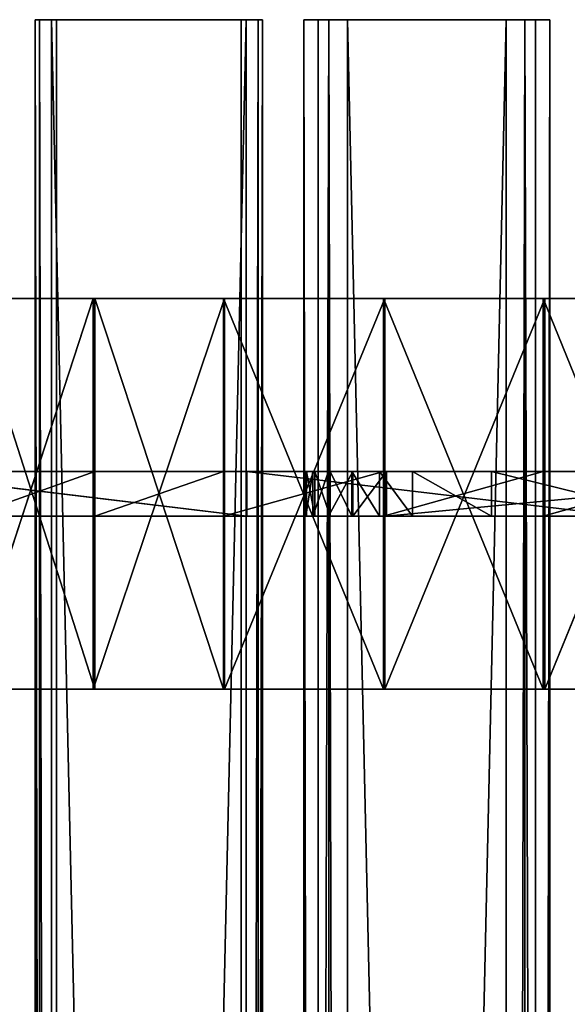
# Model space of a CAD drawing. Extents: x -1687 to 817, y -668 to 832.
# Tile 48 of 182: x -1589 to -1491, y 655 to 832. Entities that reach past the tile are written whole.
import ezdxf

# ---------------------------------------------------------------- set-up
doc = ezdxf.new("R2010")
doc.units = 0
doc.header["$LTSCALE"] = 25.4
doc.layers.get('0').update_dxf_attribs({"color": 13, "linetype": 'CONTINUOUS'})
doc.layers.add('STEEL', color=54, linetype='CONTINUOUS')
doc.layers.add('WOOD', color=253, linetype='CONTINUOUS')

# ---------------------------------------------------------------- blocks, each defined once
blk = doc.blocks.new('L006_07-00_001_DOMY_LNA_OB')
at = {"color": 0}
for p, q in [((0, 37), (0, 40, -3)), ((0, 40, -3), (0, 40, -37)), ((0, 40, -37), (0, 37, -40)), ((1500, 40, -37), (0, 40, -37)), ((0, 40, -3), (0, 40, -37)), ((0, 40, -3), (1500, 40, -3)), ((0, 40, -37), (0, 37, -40)), ((1500, 40, -37), (0, 40, -37)), ((0, 37), (0, 40, -3)), ((0, 40, -3), (1500, 40, -3)), ((0, 37, -40), (0, 3, -40)), ((0, 3), (0, 37)), ((0, 3), (0, 37)), ((1500, 37), (0, 37)), ((0, 37, -40), (0, 3, -40)), ((0, 37, -40), (1500, 37, -40)), ((0, 37, -40), (1500, 37, -40)), ((1500, 37), (0, 37)), ((0, 3, -40), (0, 0, -37)), ((0, 0, -3), (0, 3)), ((0, 3), (1500, 3)), ((1500, 3, -40), (0, 3, -40)), ((0, 3, -40), (0, 0, -37)), ((1500, 3, -40), (0, 3, -40)), ((0, 0, -3), (0, 3)), ((0, 3), (1500, 3)), ((0, 0, -37), (0, 0, -3)), ((0, 0, -37), (0, 0, -3)), ((0, 0, -37), (1500, 0, -37)), ((1500, 0, -3), (0, 0, -3)), ((0, 0, -37), (1500, 0, -37)), ((1500, 0, -3), (0, 0, -3))]:
    blk.add_line(p, q, dxfattribs=at)
at = {"color": 7}
mesh = blk.add_polyface(dxfattribs=at)
corners = [(0, 3), (0, 0, -37), (0, 0, -3), (0, 3, -40), (0, 37), (0, 37, -40), (0, 40, -3), (0, 40, -37)]
mesh.append_faces([[corners[k] for k in face] for face in [(0, 1, 2), (5, 6, 7)]], dxfattribs={"vtx0": -1, "color": 7})
mesh.append_faces([[corners[k] for k in face] for face in [(1, 0, 3), (3, 4, 5)]], dxfattribs={"vtx0": -1, "vtx1": -1, "color": 7})
mesh.append_faces([[corners[k] for k in face] for face in [(3, 0, 4), (5, 4, 6)]], dxfattribs={"vtx0": -1, "vtx2": -1, "color": 7})
mesh = blk.add_polyface(dxfattribs=at)
corners = [(0, 40, -3), (1500, 40, -37), (0, 40, -37), (1500, 40, -3)]
mesh.append_faces([[corners[k] for k in face] for face in [(0, 1, 2), (1, 0, 3)]], dxfattribs={"vtx0": -1, "color": 7})
mesh = blk.add_polyface(dxfattribs=at)
corners = [(1500, 40, -37), (0, 37, -40), (0, 40, -37), (1500, 37, -40)]
mesh.append_faces([[corners[k] for k in face] for face in [(0, 1, 2), (1, 0, 3)]], dxfattribs={"vtx0": -1, "color": 7})
mesh = blk.add_polyface(dxfattribs=at)
corners = [(0, 37), (1500, 40, -3), (0, 40, -3), (1500, 37)]
mesh.append_faces([[corners[k] for k in face] for face in [(0, 1, 2), (1, 0, 3)]], dxfattribs={"vtx0": -1, "color": 7})
mesh = blk.add_polyface(dxfattribs=at)
corners = [(1500, 3), (0, 37), (0, 3), (1500, 37)]
mesh.append_faces([[corners[k] for k in face] for face in [(0, 1, 2), (1, 0, 3)]], dxfattribs={"vtx0": -1, "color": 7})
mesh = blk.add_polyface(dxfattribs=at)
corners = [(1500, 37, -40), (0, 3, -40), (0, 37, -40), (1500, 3, -40)]
mesh.append_faces([[corners[k] for k in face] for face in [(0, 1, 2), (1, 0, 3)]], dxfattribs={"vtx0": -1, "color": 7})
mesh = blk.add_polyface(dxfattribs=at)
corners = [(1500, 0, -37), (0, 3, -40), (1500, 3, -40), (0, 0, -37)]
mesh.append_faces([[corners[k] for k in face] for face in [(0, 1, 2), (1, 0, 3)]], dxfattribs={"vtx0": -1, "color": 7})
mesh = blk.add_polyface(dxfattribs=at)
corners = [(1500, 0, -3), (0, 3), (0, 0, -3), (1500, 3)]
mesh.append_faces([[corners[k] for k in face] for face in [(0, 1, 2), (1, 0, 3)]], dxfattribs={"vtx0": -1, "color": 7})
mesh = blk.add_polyface(dxfattribs=at)
corners = [(1500, 0, -3), (0, 0, -37), (1500, 0, -37), (0, 0, -3)]
mesh.append_faces([[corners[k] for k in face] for face in [(0, 1, 2), (1, 0, 3)]], dxfattribs={"vtx0": -1, "color": 7})
blk = doc.blocks.new('LUSTROL006_05-01_000_DOMY_')
at = {"color": 0}
for p, q in [((529.32, 388.18, 34), (558.06, 391.53, -36)), ((558.06, 391.53, -36), (529.32, 388.18, -36)), ((529.32, 388.18, 34), (558.06, 391.53, -36)), ((529.32, 388.18, 34), (558.06, 391.53, 34)), ((558.06, 391.53, -36), (529.32, 388.18, -36)), ((529.32, 388.18, 34), (558.06, 391.53, 34)), ((558.06, 391.53, -36), (558.06, 391.53, 34)), ((558.06, 391.53, 34), (581.61, 391.31, -36)), ((581.61, 391.31, -36), (558.06, 391.53, -36)), ((558.06, 391.53, 34), (581.61, 391.31, -36)), ((558.06, 391.53, 34), (581.61, 391.31, 34)), ((558.06, 391.53, -36), (558.06, 391.53, 34)), ((558.06, 391.53, -36), (558.27, 389.54, -36)), ((558.27, 389.54, 34), (558.06, 391.53, 34)), ((558.06, 391.53, -36), (558.27, 389.54, -36)), ((581.61, 391.31, -36), (558.06, 391.53, -36)), ((558.27, 389.54, 34), (558.06, 391.53, 34)), ((558.06, 391.53, 34), (581.61, 391.31, 34)), ((581.61, 391.31, 34), (581.61, 391.31, -36)), ((581.61, 391.31, 34), (581.61, 391.31, -36)), ((581.61, 391.31, 34), (604.5, 385.77, -36)), ((604.5, 385.77, -36), (581.61, 391.31, -36)), ((581.61, 391.31, 34), (604.5, 385.77, -36)), ((581.61, 391.31, 34), (604.5, 385.77, 34)), ((604.5, 385.77, -36), (581.61, 391.31, -36)), ((581.61, 391.31, 34), (604.5, 385.77, 34)), ((529.57, 386.2, -5), (558.27, 389.54, -5)), ((558.27, 389.54, 3), (529.57, 386.2, 3)), ((558.27, 389.54, -5), (529.57, 386.2, 3)), ((558.27, 389.54, 3), (529.57, 386.2, 3)), ((558.27, 389.54, -5), (529.57, 386.2, 3)), ((529.57, 386.2, -5), (558.27, 389.54, -5)), ((529.57, 386.2, -36), (558.27, 389.54, 34)), ((558.27, 389.54, 34), (529.57, 386.2, 34)), ((529.57, 386.2, -36), (558.27, 389.54, 34)), ((529.57, 386.2, -36), (558.27, 389.54, -36)), ((529.57, 386.2, -36), (558.27, 389.54, -36)), ((558.27, 389.54, 34), (529.57, 386.2, 34)), ((558.27, 389.54, -5), (581.36, 389.32, -5)), ((581.36, 389.32, 3), (558.27, 389.54, 3)), ((558.27, 389.54, 3), (558.27, 389.54, -5)), ((581.36, 389.32, -5), (558.27, 389.54, 3)), ((581.36, 389.32, 3), (558.27, 389.54, 3)), ((581.36, 389.32, -5), (558.27, 389.54, 3)), ((558.27, 389.54, -5), (581.36, 389.32, -5)), ((558.27, 389.54, 3), (558.27, 389.54, -5)), ((558.27, 389.54, -36), (558.27, 389.54, 34)), ((581.36, 389.32, 34), (558.27, 389.54, -36)), ((558.27, 389.54, -36), (581.36, 389.32, -36)), ((581.36, 389.32, 34), (558.27, 389.54, -36)), ((581.36, 389.32, 34), (558.27, 389.54, 34)), ((558.27, 389.54, -36), (558.27, 389.54, 34)), ((558.27, 389.54, -36), (581.36, 389.32, -36)), ((581.36, 389.32, 34), (558.27, 389.54, 34)), ((581.36, 389.32, -5), (603.81, 383.89, -5)), ((603.81, 383.89, 3), (581.36, 389.32, 3)), ((603.81, 383.89, -5), (581.36, 389.32, 3)), ((603.81, 383.89, 3), (581.36, 389.32, 3)), ((603.81, 383.89, -5), (581.36, 389.32, 3)), ((581.36, 389.32, -5), (603.81, 383.89, -5)), ((581.36, 389.32, -5), (581.36, 389.32, 3)), ((581.36, 389.32, -5), (581.36, 389.32, 3)), ((603.81, 383.89, 34), (581.36, 389.32, -36)), ((581.36, 389.32, -36), (603.81, 383.89, -36)), ((603.81, 383.89, 34), (581.36, 389.32, -36)), ((603.81, 383.89, 34), (581.36, 389.32, 34)), ((581.36, 389.32, 34), (581.36, 389.32, -36)), ((581.36, 389.32, 34), (581.36, 389.32, -36)), ((581.36, 389.32, -36), (603.81, 383.89, -36)), ((603.81, 383.89, 34), (581.36, 389.32, 34)), ((500.66, 384.19, 34), (529.32, 388.18, -36)), ((529.32, 388.18, -36), (500.66, 384.19, -36)), ((500.66, 384.19, 34), (529.32, 388.18, -36)), ((500.66, 384.19, 34), (529.32, 388.18, 34)), ((529.32, 388.18, -36), (500.66, 384.19, -36)), ((500.66, 384.19, 34), (529.32, 388.18, 34)), ((529.32, 388.18, 34), (529.32, 388.18, -36)), ((529.32, 388.18, 34), (529.32, 388.18, -36)), ((500.96, 382.21, -5), (529.57, 386.2, -5)), ((529.57, 386.2, 3), (500.96, 382.21, 3)), ((529.57, 386.2, -5), (500.96, 382.21, 3)), ((529.57, 386.2, 3), (500.96, 382.21, 3)), ((529.57, 386.2, -5), (500.96, 382.21, 3)), ((500.96, 382.21, -5), (529.57, 386.2, -5)), ((500.96, 382.21, -36), (529.57, 386.2, 34)), ((529.57, 386.2, 34), (500.96, 382.21, 34)), ((500.96, 382.21, -36), (529.57, 386.2, 34)), ((500.96, 382.21, -36), (529.57, 386.2, -36)), ((500.96, 382.21, -36), (529.57, 386.2, -36)), ((529.57, 386.2, 34), (500.96, 382.21, 34)), ((529.57, 386.2, -5), (529.57, 386.2, 3)), ((529.57, 386.2, -5), (529.57, 386.2, 3)), ((529.57, 386.2, -36), (529.57, 386.2, 34)), ((529.57, 386.2, -36), (529.57, 386.2, 34)), ((472.1, 379.54, 34), (500.66, 384.19, -36)), ((500.66, 384.19, -36), (472.1, 379.54, -36)), ((472.1, 379.54, 34), (500.66, 384.19, -36)), ((472.1, 379.54, 34), (500.66, 384.19, 34)), ((500.66, 384.19, -36), (472.1, 379.54, -36)), ((472.1, 379.54, 34), (500.66, 384.19, 34)), ((500.66, 384.19, 34), (500.66, 384.19, -36)), ((500.66, 384.19, 34), (500.66, 384.19, -36)), ((472.44, 377.57, -5), (500.96, 382.21, -5)), ((500.96, 382.21, 3), (472.44, 377.57, 3)), ((500.96, 382.21, -5), (472.44, 377.57, 3)), ((500.96, 382.21, 3), (472.44, 377.57, 3)), ((500.96, 382.21, -5), (472.44, 377.57, 3)), ((472.44, 377.57, -5), (500.96, 382.21, -5)), ((472.44, 377.57, -36), (500.96, 382.21, 34)), ((500.96, 382.21, 34), (472.44, 377.57, 34)), ((472.44, 377.57, -36), (500.96, 382.21, 34)), ((472.44, 377.57, -36), (500.96, 382.21, -36)), ((472.44, 377.57, -36), (500.96, 382.21, -36)), ((500.96, 382.21, 34), (472.44, 377.57, 34)), ((500.96, 382.21, -5), (500.96, 382.21, 3)), ((500.96, 382.21, -5), (500.96, 382.21, 3)), ((500.96, 382.21, -36), (500.96, 382.21, 34)), ((500.96, 382.21, -36), (500.96, 382.21, 34)), ((554.08, 270.39, -5), (486.55, 283.31, -5)), ((486.55, 283.31, 3), (554.08, 270.39, 3)), ((554.08, 270.39, 3), (486.55, 283.31, -5)), ((554.08, 270.39, -5), (486.55, 283.31, -5)), ((554.08, 270.39, 3), (486.55, 283.31, -5)), ((486.55, 283.31, 3), (554.08, 270.39, 3)), ((620.43, 252.41, -5), (554.08, 270.39, -5)), ((554.08, 270.39, 3), (620.43, 252.41, 3)), ((620.43, 252.41, 3), (554.08, 270.39, -5)), ((620.43, 252.41, -5), (554.08, 270.39, -5)), ((620.43, 252.41, 3), (554.08, 270.39, -5)), ((554.08, 270.39, 3), (620.43, 252.41, 3)), ((554.08, 270.39, 3), (554.08, 270.39, -5)), ((554.08, 270.39, 3), (554.08, 270.39, -5)), ((510.23, 190.14, -5), (477.73, 198.95, -5)), ((477.73, 198.95, -5), (510.23, 190.14, 3)), ((477.73, 198.95, -5), (510.23, 190.14, 3)), ((477.73, 198.95, 3), (510.23, 190.14, 3)), ((510.23, 190.14, -5), (477.73, 198.95, -5)), ((477.73, 198.95, 3), (510.23, 190.14, 3)), ((524.39, 184.3, -5), (510.23, 190.14, -5)), ((510.23, 190.14, -5), (524.39, 184.3, 3)), ((510.23, 190.14, -5), (524.39, 184.3, 3)), ((510.23, 190.14, -5), (510.23, 190.14, 3)), ((510.23, 190.14, 3), (524.39, 184.3, 3)), ((510.23, 190.14, -5), (510.23, 190.14, 3)), ((524.39, 184.3, -5), (510.23, 190.14, -5)), ((510.23, 190.14, 3), (524.39, 184.3, 3)), ((530.31, 180.69, -5), (524.39, 184.3, -5)), ((524.39, 184.3, -5), (530.31, 180.69, 3)), ((524.39, 184.3, -5), (530.31, 180.69, 3)), ((524.39, 184.3, -5), (524.39, 184.3, 3)), ((524.39, 184.3, 3), (530.31, 180.69, 3)), ((524.39, 184.3, -5), (524.39, 184.3, 3)), ((530.31, 180.69, -5), (524.39, 184.3, -5)), ((524.39, 184.3, 3), (530.31, 180.69, 3)), ((535.26, 176.51, -5), (530.31, 180.69, -5)), ((530.31, 180.69, -5), (535.26, 176.51, 3)), ((530.31, 180.69, -5), (535.26, 176.51, 3)), ((530.31, 180.69, -5), (530.31, 180.69, 3)), ((530.31, 180.69, 3), (535.26, 176.51, 3)), ((530.31, 180.69, -5), (530.31, 180.69, 3)), ((535.26, 176.51, -5), (530.31, 180.69, -5)), ((530.31, 180.69, 3), (535.26, 176.51, 3)), ((539.14, 171.75, -5), (535.26, 176.51, -5)), ((535.26, 176.51, -5), (539.14, 171.75, 3)), ((535.26, 176.51, -5), (539.14, 171.75, 3)), ((535.26, 176.51, -5), (535.26, 176.51, 3)), ((535.26, 176.51, 3), (539.14, 171.75, 3)), ((535.26, 176.51, -5), (535.26, 176.51, 3)), ((539.14, 171.75, -5), (535.26, 176.51, -5)), ((535.26, 176.51, 3), (539.14, 171.75, 3)), ((541.87, 166.37, -5), (539.14, 171.75, -5)), ((539.14, 171.75, -5), (541.87, 166.37, 3)), ((539.14, 171.75, -5), (541.87, 166.37, 3)), ((539.14, 171.75, -5), (539.14, 171.75, 3)), ((539.14, 171.75, 3), (541.87, 166.37, 3)), ((539.14, 171.75, -5), (539.14, 171.75, 3)), ((541.87, 166.37, -5), (539.14, 171.75, -5)), ((539.14, 171.75, 3), (541.87, 166.37, 3)), ((543.36, 160.37, -5), (541.87, 166.37, -5)), ((541.87, 166.37, -5), (543.36, 160.37, 3)), ((541.87, 166.37, -5), (543.36, 160.37, 3)), ((541.87, 166.37, -5), (541.87, 166.37, 3)), ((541.87, 166.37, 3), (543.36, 160.37, 3)), ((541.87, 166.37, -5), (541.87, 166.37, 3)), ((543.36, 160.37, -5), (541.87, 166.37, -5)), ((541.87, 166.37, 3), (543.36, 160.37, 3)), ((543.52, 153.71, -5), (543.36, 160.37, -5)), ((543.36, 160.37, -5), (543.52, 153.71, 3)), ((543.36, 160.37, -5), (543.52, 153.71, 3)), ((543.36, 160.37, -5), (543.36, 160.37, 3)), ((543.36, 160.37, 3), (543.52, 153.71, 3)), ((543.36, 160.37, -5), (543.36, 160.37, 3)), ((543.52, 153.71, -5), (543.36, 160.37, -5)), ((543.36, 160.37, 3), (543.52, 153.71, 3)), ((542.25, 146.36, -5), (543.52, 153.71, -5)), ((543.52, 153.71, -5), (542.25, 146.36, 3)), ((543.52, 153.71, -5), (542.25, 146.36, 3)), ((543.52, 153.71, 3), (542.25, 146.36, 3)), ((542.25, 146.36, -5), (543.52, 153.71, -5)), ((543.52, 153.71, 3), (542.25, 146.36, 3)), ((543.52, 153.71, -5), (543.52, 153.71, 3)), ((543.52, 153.71, -5), (543.52, 153.71, 3)), ((539.47, 138.31, -5), (542.25, 146.36, -5)), ((542.25, 146.36, -5), (539.47, 138.31, 3)), ((542.25, 146.36, -5), (539.47, 138.31, 3)), ((542.25, 146.36, 3), (539.47, 138.31, 3)), ((539.47, 138.31, -5), (542.25, 146.36, -5)), ((542.25, 146.36, 3), (539.47, 138.31, 3)), ((542.25, 146.36, -5), (542.25, 146.36, 3)), ((542.25, 146.36, -5), (542.25, 146.36, 3)), ((535.09, 129.53, -5), (539.47, 138.31, -5)), ((539.47, 138.31, -5), (535.09, 129.53, 3)), ((539.47, 138.31, -5), (535.09, 129.53, 3)), ((539.47, 138.31, 3), (535.09, 129.53, 3)), ((535.09, 129.53, -5), (539.47, 138.31, -5)), ((539.47, 138.31, 3), (535.09, 129.53, 3)), ((539.47, 138.31, -5), (539.47, 138.31, 3)), ((539.47, 138.31, -5), (539.47, 138.31, 3)), ((529.02, 120, -5), (535.09, 129.53, -5)), ((535.09, 129.53, -5), (529.02, 120, 3)), ((535.09, 129.53, -5), (529.02, 120, 3)), ((535.09, 129.53, 3), (529.02, 120, 3)), ((529.02, 120, -5), (535.09, 129.53, -5)), ((535.09, 129.53, 3), (529.02, 120, 3)), ((535.09, 129.53, -5), (535.09, 129.53, 3)), ((535.09, 129.53, -5), (535.09, 129.53, 3)), ((445, 0, -5), (529.02, 120, -5)), ((529.02, 120, 3), (445, 0, 3)), ((445, 0, -5), (529.02, 120, -5)), ((529.02, 120, 3), (445, 0, 3)), ((529.02, 120, -5), (529.02, 120, 3)), ((529.02, 120, -5), (529.02, 120, 3))]:
    blk.add_line(p, q, dxfattribs=at)
at = {"color": 254}
mesh = blk.add_polyface(dxfattribs=at)
corners = [(500.66, 384.19, -36), (472.44, 377.57, -36), (472.1, 379.54, -36), (500.96, 382.21, -36), (529.32, 388.18, -36), (529.57, 386.2, -36), (558.06, 391.53, -36), (558.27, 389.54, -36)]
mesh.append_faces([[corners[k] for k in face] for face in [(0, 1, 2), (5, 6, 7)]], dxfattribs={"vtx0": -1, "color": 254})
mesh.append_faces([[corners[k] for k in face] for face in [(1, 0, 3), (3, 4, 5)]], dxfattribs={"vtx0": -1, "vtx1": -1, "color": 254})
mesh.append_faces([[corners[k] for k in face] for face in [(3, 0, 4), (5, 4, 6)]], dxfattribs={"vtx0": -1, "vtx2": -1, "color": 254})
mesh = blk.add_polyface(dxfattribs=at)
corners = [(472.44, 377.57, 34), (500.66, 384.19, 34), (472.1, 379.54, 34), (500.96, 382.21, 34), (529.32, 388.18, 34), (529.57, 386.2, 34), (558.06, 391.53, 34), (558.27, 389.54, 34)]
mesh.append_faces([[corners[k] for k in face] for face in [(0, 1, 2), (6, 5, 7)]], dxfattribs={"vtx0": -1, "color": 254})
mesh.append_faces([[corners[k] for k in face] for face in [(1, 3, 4), (4, 5, 6)]], dxfattribs={"vtx0": -1, "vtx1": -1, "color": 254})
mesh.append_faces([[corners[k] for k in face] for face in [(1, 0, 3), (4, 3, 5)]], dxfattribs={"vtx0": -1, "vtx2": -1, "color": 254})
mesh = blk.add_polyface(dxfattribs=at)
corners = [(529.32, 388.18, 34), (558.06, 391.53, -36), (529.32, 388.18, -36)]
mesh.append_faces([[corners[k] for k in face] for face in [(0, 1, 2)]], dxfattribs={"color": 254})
mesh = blk.add_polyface(dxfattribs=at)
corners = [(558.06, 391.53, 34), (558.06, 391.53, -36), (529.32, 388.18, 34)]
mesh.append_faces([[corners[k] for k in face] for face in [(0, 1, 2)]], dxfattribs={"color": 254})
mesh = blk.add_polyface(dxfattribs=at)
corners = [(558.06, 391.53, 34), (581.61, 391.31, -36), (558.06, 391.53, -36)]
mesh.append_faces([[corners[k] for k in face] for face in [(0, 1, 2)]], dxfattribs={"color": 254})
mesh = blk.add_polyface(dxfattribs=at)
corners = [(581.61, 391.31, 34), (581.61, 391.31, -36), (558.06, 391.53, 34)]
mesh.append_faces([[corners[k] for k in face] for face in [(0, 1, 2)]], dxfattribs={"color": 254})
mesh = blk.add_polyface(dxfattribs=at)
corners = [(581.61, 391.31, -36), (558.27, 389.54, -36), (558.06, 391.53, -36), (581.36, 389.32, -36), (603.81, 383.89, -36), (604.5, 385.77, -36), (624.45, 373.53, -36), (625.55, 375.2, -36)]
mesh.append_faces([[corners[k] for k in face] for face in [(0, 1, 2), (6, 5, 7)]], dxfattribs={"vtx0": -1, "color": 254})
mesh.append_faces([[corners[k] for k in face] for face in [(1, 0, 3), (3, 0, 4), (4, 5, 6)]], dxfattribs={"vtx0": -1, "vtx1": -1, "color": 254})
mesh.append_faces([[corners[k] for k in face] for face in [(4, 0, 5)]], dxfattribs={"vtx0": -1, "vtx2": -1, "color": 254})
mesh = blk.add_polyface(dxfattribs=at)
corners = [(558.27, 389.54, 34), (581.61, 391.31, 34), (558.06, 391.53, 34), (581.36, 389.32, 34), (603.81, 383.89, 34), (604.5, 385.77, 34), (624.45, 373.53, 34), (625.55, 375.2, 34)]
mesh.append_faces([[corners[k] for k in face] for face in [(0, 1, 2), (5, 6, 7)]], dxfattribs={"vtx0": -1, "color": 254})
mesh.append_faces([[corners[k] for k in face] for face in [(1, 4, 5)]], dxfattribs={"vtx0": -1, "vtx1": -1, "color": 254})
mesh.append_faces([[corners[k] for k in face] for face in [(1, 0, 3), (1, 3, 4), (5, 4, 6)]], dxfattribs={"vtx0": -1, "vtx2": -1, "color": 254})
mesh = blk.add_polyface(dxfattribs=at)
corners = [(581.61, 391.31, 34), (604.5, 385.77, -36), (581.61, 391.31, -36)]
mesh.append_faces([[corners[k] for k in face] for face in [(0, 1, 2)]], dxfattribs={"color": 254})
mesh = blk.add_polyface(dxfattribs=at)
corners = [(604.5, 385.77, 34), (604.5, 385.77, -36), (581.61, 391.31, 34)]
mesh.append_faces([[corners[k] for k in face] for face in [(0, 1, 2)]], dxfattribs={"color": 254})
mesh = blk.add_polyface(dxfattribs=at)
corners = [(43.14, 344.48, -5), (40.69, 319.89, -5), (40.54, 332.32, -5), (43.58, 307.8, -5), (48.37, 355.76, -5), (54.73, 280.71, -5), (55.96, 365.6, -5), (68.22, 254.71, -5), (65.55, 373.53, -5), (86.19, 383.89, -5), (83.95, 230, -5), (195.99, 70, -5), (108.64, 389.32, -5), (131.73, 389.54, -5), (160.43, 386.2, -5), (189.04, 382.21, -5), (217.56, 377.57, -5), (222.15, 84.62, -5), (230.37, 274.4, -5), (231.56, 278.74, -5), (257.2, 371.59, -5), (230.18, 269.89, -5), (233.69, 282.71, -5), (236.66, 286.1, -5), (240.31, 288.75, -5), (244.46, 290.5, -5), (248.9, 291.28, -5), (298.42, 293.46, -5), (297.07, 367.41, -5), (337.09, 365.06, -5), (345, 293.68, -5), (339.72, 364.98, -5), (342.36, 364.91, -5), (345, 364.87, -5), (347.64, 364.91, -5), (349.55, 293.68, -5), (350.28, 364.98, -5), (418.25, 291.09, -5), (352.91, 365.06, -5), (392.93, 367.41, -5), (432.8, 371.59, -5), (486.55, 283.31, -5), (472.44, 377.57, -5), (500.96, 382.21, -5), (554.08, 270.39, -5), (529.57, 386.2, -5), (558.27, 389.54, -5), (620.43, 252.41, -5), (581.36, 389.32, -5), (603.81, 383.89, -5), (624.45, 373.53, -5), (630.23, 270.33, -5), (634.04, 365.6, -5), (638.9, 288.81, -5), (641.63, 355.76, -5), (646.42, 307.8, -5), (646.86, 344.48, -5), (649.31, 319.89, -5), (649.46, 332.32, -5), (245.96, 96.65, -5), (232.16, 253.93, -5), (235.92, 237.88, -5), (241.54, 222.39, -5), (249.18, 208.02, -5), (267.33, 106.16, -5), (255.46, 200.41, -5), (263.4, 194.57, -5), (272.54, 190.85, -5), (286.16, 113.2, -5), (282.31, 189.48, -5), (292.11, 190.55, -5), (302.35, 117.84, -5), (322.2, 196.97, -5), (315.8, 120.15, -5), (326.41, 120.18, -5), (349.93, 201.55, -5), (330.62, 119.37, -5), (334.09, 118.01, -5), (335.54, 117.13, -5), (336.8, 116.11, -5), (337.86, 114.97, -5), (338.74, 113.69, -5), (339.41, 112.28, -5), (339.89, 110.75, -5), (340.25, 107.29, -5), (278.2, 28.78, -5), (445, 0, -5), (245, 0, -5), (297.5, 46.32, -5), (313.09, 62.16, -5), (325.06, 76.25, -5), (333.52, 88.51, -5), (338.55, 98.87, -5), (339.81, 103.33, -5), (375.51, 204.46, -5), (399.11, 205.83, -5), (420.94, 205.82, -5), (441.19, 204.57, -5), (460.06, 202.23, -5), (529.02, 120, -5), (477.73, 198.95, -5), (510.23, 190.14, -5), (524.39, 184.3, -5), (530.31, 180.69, -5), (535.09, 129.53, -5), (535.26, 176.51, -5), (539.47, 138.31, -5), (539.14, 171.75, -5), (541.87, 166.37, -5), (542.25, 146.36, -5), (543.36, 160.37, -5), (543.52, 153.71, -5)]
mesh.append_faces([[corners[k] for k in face] for face in [(0, 1, 2), (57, 56, 58), (85, 86, 87), (109, 110, 111)]], dxfattribs={"vtx0": -1, "color": 254})
mesh.append_faces([[corners[k] for k in face] for face in [(1, 0, 3), (3, 4, 5), (5, 6, 7), (7, 9, 10), (10, 9, 11), (11, 16, 17), (18, 16, 19), (19, 20, 22), (22, 20, 23), (23, 20, 24), (24, 20, 25), (25, 20, 26), (26, 20, 27), (27, 29, 30), (30, 34, 35), (35, 36, 37), (37, 40, 41), (41, 43, 44), (44, 46, 47), (47, 50, 51), (51, 52, 53), (53, 54, 55), (55, 56, 57), (59, 63, 64), (64, 67, 68), (68, 70, 71), (71, 72, 73), (73, 72, 74), (74, 75, 76), (76, 75, 77), (77, 75, 78), (78, 75, 79), (79, 75, 80), (80, 75, 81), (81, 75, 82), (82, 75, 83), (83, 75, 84), (86, 98, 99), (99, 103, 104), (104, 105, 106), (106, 108, 109)]], dxfattribs={"vtx0": -1, "vtx1": -1, "color": 254})
mesh.append_faces([[corners[k] for k in face] for face in [(17, 16, 18), (86, 84, 75)]], dxfattribs={"vtx0": -1, "vtx1": -1, "vtx2": -1, "color": 254})
mesh.append_faces([[corners[k] for k in face] for face in [(3, 0, 4), (5, 4, 6), (7, 6, 8), (7, 8, 9), (11, 9, 12), (11, 12, 13), (11, 13, 14), (11, 14, 15), (11, 15, 16), (19, 16, 20), (17, 18, 21), (27, 20, 28), (27, 28, 29), (30, 29, 31), (30, 31, 32), (30, 32, 33), (30, 33, 34), (35, 34, 36), (37, 36, 38), (37, 38, 39), (37, 39, 40), (41, 40, 42), (41, 42, 43), (44, 43, 45), (44, 45, 46), (47, 46, 48), (47, 48, 49), (47, 49, 50), (51, 50, 52), (53, 52, 54), (55, 54, 56), (21, 59, 17), (59, 21, 60), (59, 60, 61), (59, 61, 62), (59, 62, 63), (64, 63, 65), (64, 65, 66), (64, 66, 67), (68, 67, 69), (68, 69, 70), (71, 70, 72), (74, 72, 75), (86, 85, 88), (86, 88, 89), (86, 89, 90), (86, 90, 91), (86, 91, 92), (86, 92, 93), (86, 93, 84), (86, 75, 94), (86, 94, 95), (86, 95, 96), (86, 96, 97), (86, 97, 98), (99, 98, 100), (99, 100, 101), (99, 101, 102), (99, 102, 103), (104, 103, 105), (106, 105, 107), (106, 107, 108), (109, 108, 110)]], dxfattribs={"vtx0": -1, "vtx2": -1, "color": 254})
mesh = blk.add_polyface(dxfattribs=at)
corners = [(445, 0, 3), (278.2, 28.78, 3), (245, 0, 3), (297.5, 46.32, 3), (313.09, 62.16, 3), (325.06, 76.25, 3), (333.52, 88.51, 3), (338.55, 98.87, 3), (339.81, 103.33, 3), (340.25, 107.29, 3), (349.93, 201.55, 3), (375.51, 204.46, 3), (399.11, 205.83, 3), (420.94, 205.82, 3), (441.19, 204.57, 3), (460.06, 202.23, 3), (529.02, 120, 3), (477.73, 198.95, 3), (510.23, 190.14, 3), (524.39, 184.3, 3), (530.31, 180.69, 3), (535.09, 129.53, 3), (535.26, 176.51, 3), (539.47, 138.31, 3), (539.14, 171.75, 3), (541.87, 166.37, 3), (542.25, 146.36, 3), (543.36, 160.37, 3), (543.52, 153.71, 3), (245.96, 96.65, 3), (230.18, 269.89, 3), (222.15, 84.62, 3), (232.16, 253.93, 3), (235.92, 237.88, 3), (241.54, 222.39, 3), (249.18, 208.02, 3), (267.33, 106.16, 3), (255.46, 200.41, 3), (263.4, 194.57, 3), (272.54, 190.85, 3), (286.16, 113.2, 3), (282.31, 189.48, 3), (292.11, 190.55, 3), (302.35, 117.84, 3), (322.2, 196.97, 3), (315.8, 120.15, 3), (326.41, 120.18, 3), (330.62, 119.37, 3), (334.09, 118.01, 3), (335.54, 117.13, 3), (336.8, 116.11, 3), (337.86, 114.97, 3), (338.74, 113.69, 3), (339.41, 112.28, 3), (339.89, 110.75, 3), (40.69, 319.89, 3), (43.14, 344.48, 3), (40.54, 332.32, 3), (43.58, 307.8, 3), (48.37, 355.76, 3), (54.73, 280.71, 3), (55.96, 365.6, 3), (68.22, 254.71, 3), (65.55, 373.53, 3), (86.19, 383.89, 3), (83.95, 230, 3), (195.99, 70, 3), (108.64, 389.32, 3), (131.73, 389.54, 3), (160.43, 386.2, 3), (189.04, 382.21, 3), (217.56, 377.57, 3), (230.37, 274.4, 3), (231.56, 278.74, 3), (257.2, 371.59, 3), (233.69, 282.71, 3), (236.66, 286.1, 3), (240.31, 288.75, 3), (244.46, 290.5, 3), (248.9, 291.28, 3), (298.42, 293.46, 3), (297.07, 367.41, 3), (337.09, 365.06, 3), (345, 293.68, 3), (339.72, 364.98, 3), (342.36, 364.91, 3), (345, 364.87, 3), (349.55, 293.68, 3), (347.64, 364.91, 3), (350.28, 364.98, 3), (418.25, 291.09, 3), (352.91, 365.06, 3), (392.93, 367.41, 3), (432.8, 371.59, 3), (486.55, 283.31, 3), (472.44, 377.57, 3), (500.96, 382.21, 3), (554.08, 270.39, 3), (529.57, 386.2, 3), (558.27, 389.54, 3), (620.43, 252.41, 3), (581.36, 389.32, 3), (603.81, 383.89, 3), (624.45, 373.53, 3), (630.23, 270.33, 3), (634.04, 365.6, 3), (638.9, 288.81, 3), (641.63, 355.76, 3), (646.42, 307.8, 3), (646.86, 344.48, 3), (649.31, 319.89, 3), (649.46, 332.32, 3)]
mesh.append_faces([[corners[k] for k in face] for face in [(0, 1, 2), (27, 26, 28), (55, 56, 57), (109, 110, 111)]], dxfattribs={"vtx0": -1, "color": 254})
mesh.append_faces([[corners[k] for k in face] for face in [(1, 0, 3), (3, 0, 4), (4, 0, 5), (5, 0, 6), (6, 0, 7), (7, 0, 8), (8, 0, 9), (10, 0, 11), (11, 0, 12), (12, 0, 13), (13, 0, 14), (14, 0, 15), (15, 16, 17), (17, 16, 18), (18, 16, 19), (19, 16, 20), (20, 21, 22), (22, 23, 24), (24, 23, 25), (25, 26, 27), (29, 30, 31), (30, 29, 32), (32, 29, 33), (33, 29, 34), (34, 29, 35), (35, 36, 37), (37, 36, 38), (38, 36, 39), (39, 40, 41), (41, 40, 42), (42, 43, 44), (44, 46, 10), (56, 58, 59), (59, 60, 61), (61, 62, 63), (63, 62, 64), (64, 66, 67), (67, 66, 68), (68, 66, 69), (69, 66, 70), (70, 66, 71), (71, 73, 74), (72, 31, 30), (74, 80, 81), (81, 80, 82), (82, 83, 84), (84, 83, 85), (85, 83, 86), (86, 87, 88), (88, 87, 89), (89, 90, 91), (91, 90, 92), (92, 90, 93), (93, 94, 95), (95, 94, 96), (96, 97, 98), (98, 97, 99), (99, 100, 101), (101, 100, 102), (102, 100, 103), (103, 104, 105), (105, 106, 107), (107, 108, 109)]], dxfattribs={"vtx0": -1, "vtx1": -1, "color": 254})
mesh.append_faces([[corners[k] for k in face] for face in [(9, 0, 10), (71, 31, 72)]], dxfattribs={"vtx0": -1, "vtx1": -1, "vtx2": -1, "color": 254})
mesh.append_faces([[corners[k] for k in face] for face in [(15, 0, 16), (20, 16, 21), (22, 21, 23), (25, 23, 26), (35, 29, 36), (39, 36, 40), (42, 40, 43), (44, 43, 45), (44, 45, 46), (10, 46, 47), (10, 47, 48), (10, 48, 49), (10, 49, 50), (10, 50, 51), (10, 51, 52), (10, 52, 53), (10, 53, 54), (10, 54, 9), (56, 55, 58), (59, 58, 60), (61, 60, 62), (64, 62, 65), (64, 65, 66), (71, 66, 31), (71, 72, 73), (74, 73, 75), (74, 75, 76), (74, 76, 77), (74, 77, 78), (74, 78, 79), (74, 79, 80), (82, 80, 83), (86, 83, 87), (89, 87, 90), (93, 90, 94), (96, 94, 97), (99, 97, 100), (103, 100, 104), (105, 104, 106), (107, 106, 108), (109, 108, 110)]], dxfattribs={"vtx0": -1, "vtx2": -1, "color": 254})
mesh = blk.add_polyface(dxfattribs=at)
corners = [(558.27, 389.54, 3), (558.27, 389.54, -5), (529.57, 386.2, 3)]
mesh.append_faces([[corners[k] for k in face] for face in [(0, 1, 2)]], dxfattribs={"color": 254})
mesh = blk.add_polyface(dxfattribs=at)
corners = [(529.57, 386.2, 3), (558.27, 389.54, -5), (529.57, 386.2, -5)]
mesh.append_faces([[corners[k] for k in face] for face in [(0, 1, 2)]], dxfattribs={"color": 254})
mesh = blk.add_polyface(dxfattribs=at)
corners = [(529.57, 386.2, 34), (529.57, 386.2, -36), (558.27, 389.54, 34)]
mesh.append_faces([[corners[k] for k in face] for face in [(0, 1, 2)]], dxfattribs={"color": 254})
mesh = blk.add_polyface(dxfattribs=at)
corners = [(558.27, 389.54, 34), (529.57, 386.2, -36), (558.27, 389.54, -36)]
mesh.append_faces([[corners[k] for k in face] for face in [(0, 1, 2)]], dxfattribs={"color": 254})
mesh = blk.add_polyface(dxfattribs=at)
corners = [(581.36, 389.32, 3), (581.36, 389.32, -5), (558.27, 389.54, 3)]
mesh.append_faces([[corners[k] for k in face] for face in [(0, 1, 2)]], dxfattribs={"color": 254})
mesh = blk.add_polyface(dxfattribs=at)
corners = [(558.27, 389.54, 3), (581.36, 389.32, -5), (558.27, 389.54, -5)]
mesh.append_faces([[corners[k] for k in face] for face in [(0, 1, 2)]], dxfattribs={"color": 254})
mesh = blk.add_polyface(dxfattribs=at)
corners = [(581.36, 389.32, 34), (558.27, 389.54, -36), (581.36, 389.32, -36)]
mesh.append_faces([[corners[k] for k in face] for face in [(0, 1, 2)]], dxfattribs={"color": 254})
mesh = blk.add_polyface(dxfattribs=at)
corners = [(558.27, 389.54, 34), (558.27, 389.54, -36), (581.36, 389.32, 34)]
mesh.append_faces([[corners[k] for k in face] for face in [(0, 1, 2)]], dxfattribs={"color": 254})
mesh = blk.add_polyface(dxfattribs=at)
corners = [(603.81, 383.89, 3), (603.81, 383.89, -5), (581.36, 389.32, 3)]
mesh.append_faces([[corners[k] for k in face] for face in [(0, 1, 2)]], dxfattribs={"color": 254})
mesh = blk.add_polyface(dxfattribs=at)
corners = [(581.36, 389.32, 3), (603.81, 383.89, -5), (581.36, 389.32, -5)]
mesh.append_faces([[corners[k] for k in face] for face in [(0, 1, 2)]], dxfattribs={"color": 254})
mesh = blk.add_polyface(dxfattribs=at)
corners = [(603.81, 383.89, 34), (581.36, 389.32, -36), (603.81, 383.89, -36)]
mesh.append_faces([[corners[k] for k in face] for face in [(0, 1, 2)]], dxfattribs={"color": 254})
mesh = blk.add_polyface(dxfattribs=at)
corners = [(581.36, 389.32, 34), (581.36, 389.32, -36), (603.81, 383.89, 34)]
mesh.append_faces([[corners[k] for k in face] for face in [(0, 1, 2)]], dxfattribs={"color": 254})
mesh = blk.add_polyface(dxfattribs=at)
corners = [(500.66, 384.19, 34), (529.32, 388.18, -36), (500.66, 384.19, -36)]
mesh.append_faces([[corners[k] for k in face] for face in [(0, 1, 2)]], dxfattribs={"color": 254})
mesh = blk.add_polyface(dxfattribs=at)
corners = [(529.32, 388.18, 34), (529.32, 388.18, -36), (500.66, 384.19, 34)]
mesh.append_faces([[corners[k] for k in face] for face in [(0, 1, 2)]], dxfattribs={"color": 254})
mesh = blk.add_polyface(dxfattribs=at)
corners = [(529.57, 386.2, 3), (529.57, 386.2, -5), (500.96, 382.21, 3)]
mesh.append_faces([[corners[k] for k in face] for face in [(0, 1, 2)]], dxfattribs={"color": 254})
mesh = blk.add_polyface(dxfattribs=at)
corners = [(500.96, 382.21, 3), (529.57, 386.2, -5), (500.96, 382.21, -5)]
mesh.append_faces([[corners[k] for k in face] for face in [(0, 1, 2)]], dxfattribs={"color": 254})
mesh = blk.add_polyface(dxfattribs=at)
corners = [(500.96, 382.21, 34), (500.96, 382.21, -36), (529.57, 386.2, 34)]
mesh.append_faces([[corners[k] for k in face] for face in [(0, 1, 2)]], dxfattribs={"color": 254})
mesh = blk.add_polyface(dxfattribs=at)
corners = [(529.57, 386.2, 34), (500.96, 382.21, -36), (529.57, 386.2, -36)]
mesh.append_faces([[corners[k] for k in face] for face in [(0, 1, 2)]], dxfattribs={"color": 254})
mesh = blk.add_polyface(dxfattribs=at)
corners = [(472.1, 379.54, 34), (500.66, 384.19, -36), (472.1, 379.54, -36)]
mesh.append_faces([[corners[k] for k in face] for face in [(0, 1, 2)]], dxfattribs={"color": 254})
mesh = blk.add_polyface(dxfattribs=at)
corners = [(500.66, 384.19, 34), (500.66, 384.19, -36), (472.1, 379.54, 34)]
mesh.append_faces([[corners[k] for k in face] for face in [(0, 1, 2)]], dxfattribs={"color": 254})
mesh = blk.add_polyface(dxfattribs=at)
corners = [(500.96, 382.21, 3), (500.96, 382.21, -5), (472.44, 377.57, 3)]
mesh.append_faces([[corners[k] for k in face] for face in [(0, 1, 2)]], dxfattribs={"color": 254})
mesh = blk.add_polyface(dxfattribs=at)
corners = [(472.44, 377.57, 3), (500.96, 382.21, -5), (472.44, 377.57, -5)]
mesh.append_faces([[corners[k] for k in face] for face in [(0, 1, 2)]], dxfattribs={"color": 254})
mesh = blk.add_polyface(dxfattribs=at)
corners = [(472.44, 377.57, 34), (472.44, 377.57, -36), (500.96, 382.21, 34)]
mesh.append_faces([[corners[k] for k in face] for face in [(0, 1, 2)]], dxfattribs={"color": 254})
mesh = blk.add_polyface(dxfattribs=at)
corners = [(500.96, 382.21, 34), (472.44, 377.57, -36), (500.96, 382.21, -36)]
mesh.append_faces([[corners[k] for k in face] for face in [(0, 1, 2)]], dxfattribs={"color": 254})
mesh = blk.add_polyface(dxfattribs=at)
corners = [(554.08, 270.39, 3), (486.55, 283.31, -5), (554.08, 270.39, -5)]
mesh.append_faces([[corners[k] for k in face] for face in [(0, 1, 2)]], dxfattribs={"color": 254})
mesh = blk.add_polyface(dxfattribs=at)
corners = [(486.55, 283.31, 3), (486.55, 283.31, -5), (554.08, 270.39, 3)]
mesh.append_faces([[corners[k] for k in face] for face in [(0, 1, 2)]], dxfattribs={"color": 254})
mesh = blk.add_polyface(dxfattribs=at)
corners = [(620.43, 252.41, 3), (554.08, 270.39, -5), (620.43, 252.41, -5)]
mesh.append_faces([[corners[k] for k in face] for face in [(0, 1, 2)]], dxfattribs={"color": 254})
mesh = blk.add_polyface(dxfattribs=at)
corners = [(554.08, 270.39, 3), (554.08, 270.39, -5), (620.43, 252.41, 3)]
mesh.append_faces([[corners[k] for k in face] for face in [(0, 1, 2)]], dxfattribs={"color": 254})
mesh = blk.add_polyface(dxfattribs=at)
corners = [(510.23, 190.14, 3), (510.23, 190.14, -5), (477.73, 198.95, -5)]
mesh.append_faces([[corners[k] for k in face] for face in [(0, 1, 2)]], dxfattribs={"color": 254})
mesh = blk.add_polyface(dxfattribs=at)
corners = [(510.23, 190.14, 3), (477.73, 198.95, -5), (477.73, 198.95, 3)]
mesh.append_faces([[corners[k] for k in face] for face in [(0, 1, 2)]], dxfattribs={"color": 254})
mesh = blk.add_polyface(dxfattribs=at)
corners = [(524.39, 184.3, 3), (524.39, 184.3, -5), (510.23, 190.14, -5)]
mesh.append_faces([[corners[k] for k in face] for face in [(0, 1, 2)]], dxfattribs={"color": 254})
mesh = blk.add_polyface(dxfattribs=at)
corners = [(524.39, 184.3, 3), (510.23, 190.14, -5), (510.23, 190.14, 3)]
mesh.append_faces([[corners[k] for k in face] for face in [(0, 1, 2)]], dxfattribs={"color": 254})
mesh = blk.add_polyface(dxfattribs=at)
corners = [(530.31, 180.69, 3), (530.31, 180.69, -5), (524.39, 184.3, -5)]
mesh.append_faces([[corners[k] for k in face] for face in [(0, 1, 2)]], dxfattribs={"color": 254})
mesh = blk.add_polyface(dxfattribs=at)
corners = [(530.31, 180.69, 3), (524.39, 184.3, -5), (524.39, 184.3, 3)]
mesh.append_faces([[corners[k] for k in face] for face in [(0, 1, 2)]], dxfattribs={"color": 254})
mesh = blk.add_polyface(dxfattribs=at)
corners = [(535.26, 176.51, 3), (535.26, 176.51, -5), (530.31, 180.69, -5)]
mesh.append_faces([[corners[k] for k in face] for face in [(0, 1, 2)]], dxfattribs={"color": 254})
mesh = blk.add_polyface(dxfattribs=at)
corners = [(535.26, 176.51, 3), (530.31, 180.69, -5), (530.31, 180.69, 3)]
mesh.append_faces([[corners[k] for k in face] for face in [(0, 1, 2)]], dxfattribs={"color": 254})
mesh = blk.add_polyface(dxfattribs=at)
corners = [(535.26, 176.51, -5), (539.14, 171.75, 3), (539.14, 171.75, -5)]
mesh.append_faces([[corners[k] for k in face] for face in [(0, 1, 2)]], dxfattribs={"color": 254})
mesh = blk.add_polyface(dxfattribs=at)
corners = [(535.26, 176.51, -5), (535.26, 176.51, 3), (539.14, 171.75, 3)]
mesh.append_faces([[corners[k] for k in face] for face in [(0, 1, 2)]], dxfattribs={"color": 254})
mesh = blk.add_polyface(dxfattribs=at)
corners = [(539.14, 171.75, -5), (541.87, 166.37, 3), (541.87, 166.37, -5)]
mesh.append_faces([[corners[k] for k in face] for face in [(0, 1, 2)]], dxfattribs={"color": 254})
mesh = blk.add_polyface(dxfattribs=at)
corners = [(539.14, 171.75, -5), (539.14, 171.75, 3), (541.87, 166.37, 3)]
mesh.append_faces([[corners[k] for k in face] for face in [(0, 1, 2)]], dxfattribs={"color": 254})
mesh = blk.add_polyface(dxfattribs=at)
corners = [(541.87, 166.37, -5), (543.36, 160.37, 3), (543.36, 160.37, -5)]
mesh.append_faces([[corners[k] for k in face] for face in [(0, 1, 2)]], dxfattribs={"color": 254})
mesh = blk.add_polyface(dxfattribs=at)
corners = [(541.87, 166.37, 3), (543.36, 160.37, 3), (541.87, 166.37, -5)]
mesh.append_faces([[corners[k] for k in face] for face in [(0, 1, 2)]], dxfattribs={"color": 254})
mesh = blk.add_polyface(dxfattribs=at)
corners = [(543.36, 160.37, -5), (543.52, 153.71, 3), (543.52, 153.71, -5)]
mesh.append_faces([[corners[k] for k in face] for face in [(0, 1, 2)]], dxfattribs={"color": 254})
mesh = blk.add_polyface(dxfattribs=at)
corners = [(543.36, 160.37, 3), (543.52, 153.71, 3), (543.36, 160.37, -5)]
mesh.append_faces([[corners[k] for k in face] for face in [(0, 1, 2)]], dxfattribs={"color": 254})
mesh = blk.add_polyface(dxfattribs=at)
corners = [(543.52, 153.71, -5), (542.25, 146.36, 3), (542.25, 146.36, -5)]
mesh.append_faces([[corners[k] for k in face] for face in [(0, 1, 2)]], dxfattribs={"color": 254})
mesh = blk.add_polyface(dxfattribs=at)
corners = [(543.52, 153.71, -5), (543.52, 153.71, 3), (542.25, 146.36, 3)]
mesh.append_faces([[corners[k] for k in face] for face in [(0, 1, 2)]], dxfattribs={"color": 254})
mesh = blk.add_polyface(dxfattribs=at)
corners = [(542.25, 146.36, -5), (539.47, 138.31, 3), (539.47, 138.31, -5)]
mesh.append_faces([[corners[k] for k in face] for face in [(0, 1, 2)]], dxfattribs={"color": 254})
mesh = blk.add_polyface(dxfattribs=at)
corners = [(542.25, 146.36, 3), (539.47, 138.31, 3), (542.25, 146.36, -5)]
mesh.append_faces([[corners[k] for k in face] for face in [(0, 1, 2)]], dxfattribs={"color": 254})
mesh = blk.add_polyface(dxfattribs=at)
corners = [(539.47, 138.31, -5), (535.09, 129.53, 3), (535.09, 129.53, -5)]
mesh.append_faces([[corners[k] for k in face] for face in [(0, 1, 2)]], dxfattribs={"color": 254})
mesh = blk.add_polyface(dxfattribs=at)
corners = [(539.47, 138.31, -5), (539.47, 138.31, 3), (535.09, 129.53, 3)]
mesh.append_faces([[corners[k] for k in face] for face in [(0, 1, 2)]], dxfattribs={"color": 254})
mesh = blk.add_polyface(dxfattribs=at)
corners = [(535.09, 129.53, -5), (529.02, 120, 3), (529.02, 120, -5)]
mesh.append_faces([[corners[k] for k in face] for face in [(0, 1, 2)]], dxfattribs={"color": 254})
mesh = blk.add_polyface(dxfattribs=at)
corners = [(535.09, 129.53, -5), (535.09, 129.53, 3), (529.02, 120, 3)]
mesh.append_faces([[corners[k] for k in face] for face in [(0, 1, 2)]], dxfattribs={"color": 254})
mesh = blk.add_polyface(dxfattribs=at)
corners = [(529.02, 120, -5), (445, 0, 3), (445, 0, -5), (529.02, 120, 3)]
mesh.append_faces([[corners[k] for k in face] for face in [(0, 1, 2), (1, 0, 3)]], dxfattribs={"vtx0": -1, "color": 254})

msp = doc.modelspace()

# ---------------------------------------------------------------- block references
at = {"layer": 'STEEL', "color": 0, "extrusion": (3.99063e-17, 1, -7.11237e-17), "rotation": 1.232334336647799e-09}
msp.add_blockref('LUSTROL006_05-01_000_DOMY_', (994.05, 1125, 747.82), dxfattribs=at)
at = {"layer": 'WOOD', "color": 0, "extrusion": (-0.999744, 3.82864e-17, -0.022632)}
msp.add_blockref('L006_07-00_001_DOMY_LNA_OB', (-831.82, 1552.1, 1550.53), dxfattribs=at)
at = {"layer": 'WOOD', "color": 0, "extrusion": (-0.991306, 4.19788e-17, 0.131579)}
msp.add_blockref('L006_07-00_001_DOMY_LNA_OB', (-831.82, 1299.47, 1724.29), dxfattribs=at)

doc.saveas('drawing.dxf')
